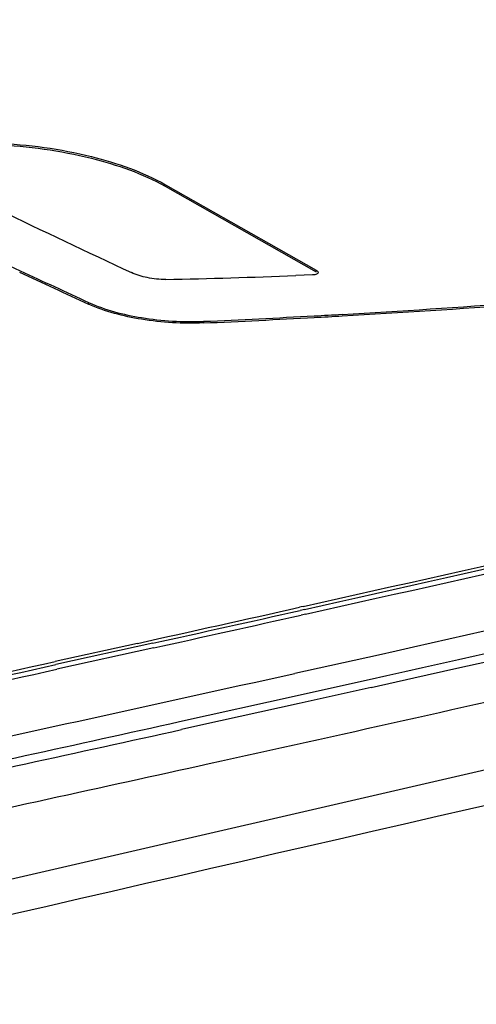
# Model space of a CAD drawing. Header units: millimetres. Extents: x 0 to 1660, y 0 to 1166.
# Tile 89 of 94: x 1498 to 1506, y 1067 to 1084. Entities that reach past the tile are written whole.
import ezdxf

# ---------------------------------------------------------------- set-up
doc = ezdxf.new("R2010")
doc.units = ezdxf.units.MM
doc.header["$LTSCALE"] = 65.395
doc.layers.get('0').update_dxf_attribs({"linetype": 'CONTINUOUS'})
doc.layers.add('SUPERFICI', color=7, linetype='CONTINUOUS')

msp = doc.modelspace()

# ---------------------------------------------------------------- linework, layer by layer
at = {"color": 9, "linetype": 'Continuous'}
for p, q in [((1500.316, 1081.289), (1500.318, 1081.316)), ((1499, 1079.298), (1498.998, 1079.271)), ((1500.973, 1078.974), (1500.971, 1078.946)), ((1502.658, 1074.025), (1502.631, 1074.018)), ((1502.676, 1073.944), (1502.649, 1073.938)), ((1502.705, 1074.035), (1502.658, 1074.025)), ((1502.723, 1073.955), (1502.676, 1073.944)), ((1500.101, 1073.456), (1498.438, 1073.09)), ((1500.118, 1073.376), (1498.455, 1073.01)), ((1502.538, 1072.941), (1503.974, 1073.26)), ((1502.652, 1072.575), (1503.813, 1072.834)), ((1500.561, 1072.113), (1502.581, 1072.56)), ((1502.581, 1072.56), (1502.652, 1072.575))]:
    msp.add_line(p, q, dxfattribs=at)
at = {"color": 7, "linetype": 'Continuous'}
for p, q in [((1500.316, 1081.289), (1502.903, 1079.822)), ((1500.318, 1081.316), (1502.905, 1079.85)), ((1497.207, 1080.127), (1497.828, 1079.839)), ((1502.903, 1079.822), (1502.905, 1079.85)), ((1502.84, 1079.769), (1502.555, 1079.758)), ((1502.646, 1074.078), (1502.619, 1074.072)), ((1502.681, 1074.086), (1502.646, 1074.078)), ((1499.837, 1073.454), (1498.426, 1073.143)), ((1508.084, 1071.806), (1489.399, 1067.506))]:
    msp.add_line(p, q, dxfattribs=at)
at = {"color": 9, "linetype": 'Continuous'}
for centre, radius, start, end in [((2325.117, -2515.604), 3678.675, 101.963961, 103.104805), ((1228.228, 2301.825), 1258.096, 282.601488, 283.510964), ((1228.42, 2301.364), 1257.687, 282.597557, 283.504553), ((1238.089, 2263.409), 1219.487, 282.593368, 283.5242), ((1237.474, 2265.998), 1222.529, 282.583292, 283.526248), ((1229.31, 2298.633), 1254.745, 282.463233, 282.581592), ((1228.286, 2303.615), 1259.912, 282.459817, 282.5777), ((1220.263, 2339.588), 1296.688, 282.096871, 282.387776), ((1219.53, 2343.339), 1300.591, 282.097285, 282.383865), ((1226.406, 2316.219), 1273.574, 282.180593, 282.522116), ((1227.437, 2310.813), 1268.454, 282.18904, 282.43436)]:
    msp.add_arc(centre, radius, start, end, dxfattribs=at)
at = {"color": 7, "linetype": 'Continuous'}
for centre, radius, start, end in [((1659.578, 1420.37), 376.207, 244.08788, 244.85673), ((1677.03, 1466.599), 426.285, 245.13968, 245.31454), ((1677.039, 1466.643), 426.302, 245.14103, 245.31454), ((1497.568, 1209.957), 130.294, 271.21289, 272.19368), ((1493.059, 1259.88), 181.079, 273.25822, 275.17803), ((1493.058, 1259.848), 181.074, 273.25926, 275.17805), ((1492.576, 1268.127), 189.367, 272.54089, 273.11726), ((1492.578, 1268.158), 189.37, 272.5409, 273.11623), ((1492.699, 1265.87), 187.079, 273.11707, 273.26396), ((1492.698, 1265.836), 187.073, 273.1181, 273.265), ((1227.908, 2302.917), 1259.177, 282.604286, 283.51068), ((1229.588, 2297.077), 1253.111, 282.45438, 282.584685), ((1219.096, 2344.629), 1301.807, 282.104103, 282.390375)]:
    msp.add_arc(centre, radius, start, end, dxfattribs=at)
for points, knots in [([(1497.413, 1081.998), (1497.963, 1081.982), (1498.961, 1081.838), (1499.923, 1081.511), (1500.316, 1081.289)], [0, 0, 0, 0, 0.54903, 1, 1, 1, 1]), ([(1497.415, 1082.026), (1497.965, 1082.01), (1498.963, 1081.866), (1499.924, 1081.539), (1500.318, 1081.316)], [0, 0, 0, 0, 0.54903, 1, 1, 1, 1]), ([(1500.326, 1079.692), (1500.218, 1079.69), (1500.016, 1079.714), (1499.819, 1079.768), (1499.734, 1079.809)], [0, 0, 0, 0, 0.530911, 1, 1, 1, 1]), ([(1502.905, 1079.85), (1502.911, 1079.847), (1502.926, 1079.838), (1502.941, 1079.821), (1502.94, 1079.808)], [0, 0, 0, 0, 0.321354, 1, 1, 1, 1]), ([(1502.94, 1079.808), (1502.94, 1079.806), (1502.939, 1079.802), (1502.937, 1079.799), (1502.936, 1079.797)], [0, 0, 0, 0, 0.487088, 1, 1, 1, 1]), ([(1502.936, 1079.797), (1502.932, 1079.793), (1502.902, 1079.775), (1502.868, 1079.77), (1502.84, 1079.769)], [0, 0, 0, 0, 0.176996, 1, 1, 1, 1]), ([(1499, 1079.298), (1499.286, 1079.167), (1499.945, 1079), (1500.618, 1078.958), (1500.973, 1078.974)], [0, 0, 0, 0, 0.469919, 1, 1, 1, 1]), ([(1500.971, 1078.946), (1500.616, 1078.93), (1499.943, 1078.972), (1499.284, 1079.139), (1498.998, 1079.271)], [0, 0, 0, 0, 0.530081, 1, 1, 1, 1])]:
    msp.add_open_spline(points, degree=3, knots=knots, dxfattribs=at)
at = {"layer": 'SUPERFICI', "color": 9, "linetype": 'Continuous'}
for p, q in [((1503.847, 1072.699), (1502.614, 1072.424)), ((1502.614, 1072.424), (1500.925, 1072.05)), ((1500.925, 1072.05), (1500.594, 1071.977))]:
    msp.add_line(p, q, dxfattribs=at)
for centre, radius, start, end in [((1253.131, 2199.333), 1154.194, 282.545936, 284.937954), ((1232.224, 2289.756), 1247.673, 282.443555, 282.756888), ((1227.191, 2311.962), 1269.769, 282.187133, 282.434145), ((1227.37, 2311.715), 1270.161, 282.18711, 282.443947)]:
    msp.add_arc(centre, radius, start, end, dxfattribs=at)

doc.saveas('drawing.dxf')
